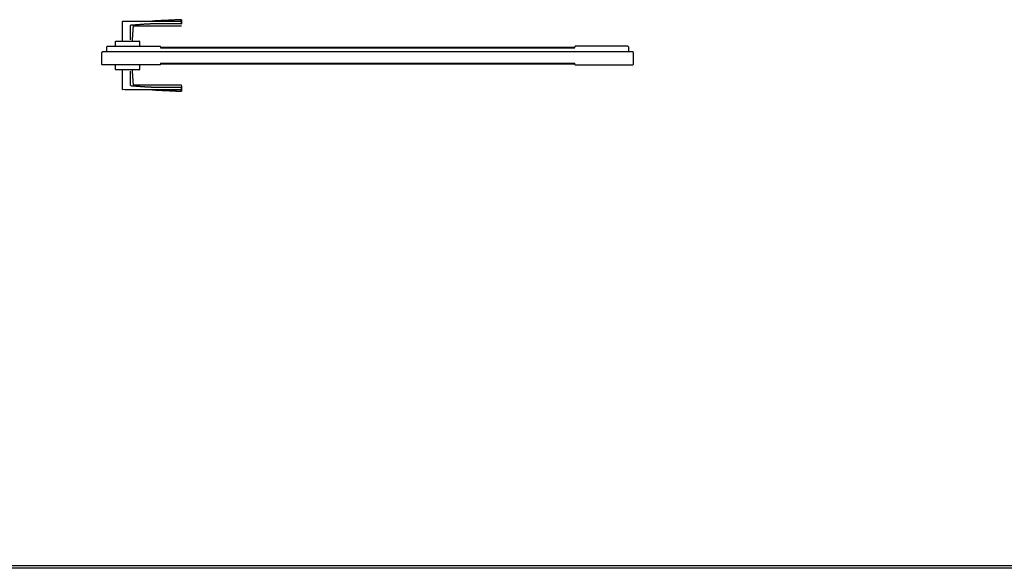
# Model space of a CAD drawing. Header units: millimetres. Extents: x 0 to 17620, y 0 to 4200.
# Tile 12 of 20: x 8276 to 10387, y 0 to 1175. Entities that reach past the tile are written whole.
import ezdxf

# ---------------------------------------------------------------- set-up
doc = ezdxf.new("R2010")
doc.units = ezdxf.units.MM
doc.layers.add('151', color=250, linetype='Continuous')
doc.layers.add('256', color=250, linetype='Continuous')

msp = doc.modelspace()

# ---------------------------------------------------------------- linework, layer by layer
at = {"layer": '151', "linetype": 'Continuous'}
for p, q in [((8496.9, 1129.4), (8496.9, 1171.5)), ((8496.9, 1132.4), (8496.9, 1171.5)), ((8514.7, 1163.4), (8513.9, 1162.9)), ((8513.9, 1132.4), (8513.9, 1162.9)), ((8520.4, 1162.3), (8519, 1162.5)), ((8622.9, 1172.1), (8622.9, 1166.6)), ((8622.9, 1166.6), (8622.9, 1172.1)), ((8481.9, 1118.4), (8481.9, 1128.9)), ((8481.9, 1121.4), (8481.9, 1128.9)), ((8482.4, 1129.4), (8532.4, 1129.4)), ((8532.9, 1128.9), (8532.9, 1118.4)), ((8532.9, 1128.9), (8532.9, 1121.4)), ((8452.4, 1079.5), (8452.4, 1105.4)), ((8462.9, 1106.9), (8453.7, 1106.9)), ((8463.8, 1118.4), (8462.9, 1117.5)), ((8462.9, 1106.9), (8462.9, 1117.5)), ((9589.9, 1106.9), (8462.9, 1106.9)), ((8463.8, 1118.4), (8577.1, 1118.4)), ((9586.9, 1106.9), (8465.9, 1106.9)), ((8577.9, 1117.5), (8577.1, 1118.4)), ((8577.9, 1117.5), (8577.9, 1115)), ((9465.9, 1115.9), (8577.9, 1115.9)), ((8577.9, 1115), (9465.9, 1115)), ((9466.8, 1118.4), (9465.9, 1117.5)), ((9465.9, 1115), (9465.9, 1117.5)), ((9580.1, 1118.4), (9466.8, 1118.4)), ((9580.9, 1117.5), (9580.1, 1118.4)), ((9580.9, 1117.5), (9580.9, 1106.9)), ((9591.4, 1105.4), (9591.4, 1079.5)), ((8452.4, 1079.5), (8453.3, 1078.7)), ((8577.1, 1078.7), (8453.3, 1078.7)), ((8481.9, 1068.6), (8481.9, 1078.7)), ((8532.9, 1078.7), (8532.9, 1068.6)), ((8577.1, 1078.7), (8577.9, 1079.5)), ((8577.9, 1082), (8577.9, 1079.5)), ((8577.9, 1082), (9465.9, 1082)), ((8577.9, 1081.2), (9465.9, 1081.2)), ((9465.9, 1079.5), (9465.9, 1082)), ((9465.9, 1079.5), (9466.8, 1078.7)), ((9466.8, 1078.7), (9590.6, 1078.7)), ((9590.6, 1078.7), (9591.4, 1079.5)), ((8532.4, 1068.1), (8482.4, 1068.1)), ((8532.4, 1068.1), (8482.4, 1068.1)), ((8496.9, 1026), (8496.9, 1068.1)), ((8496.9, 1026), (8496.9, 1065.1)), ((8513.9, 1034.6), (8513.9, 1065.1)), ((8514.7, 1034.1), (8513.9, 1034.6)), ((8622.9, 1030.9), (8622.9, 1025.4)), ((8622.9, 1025.4), (8622.9, 1030.9))]:
    msp.add_line(p, q, dxfattribs=at)
for centre, radius, start, end in [((8497.4, 1171.5), 0.5, 90.2042, 180), ((8482.4, 1128.9), 0.5, 90, 180), ((8532.4, 1128.9), 0.5, 0, 90), ((8453.9, 1105.4), 1.5, 97.1566, 180), ((9589.9, 1105.4), 1.5, 0, 90), ((8482.4, 1068.6), 0.5, 180, 270), ((8532.4, 1068.6), 0.5, 270, 0), ((8622.4, 1034.6), 0.5, 0, 89.9817), ((8497.4, 1026), 0.5, 180, 269.7958)]:
    msp.add_arc(centre, radius, start, end, dxfattribs=at)
for centre, major_axis, ratio, start_param, end_param in [((8520.6, 1161.8), (0.156, 0.475), 1, 0.000012, 1.811514), ((8622.4, 1166.6), (0.5, 0), 0.775308, 4.712325, 6.283185), ((8520.6, 1035.7), (0.156, -0.475), 1, 4.470352, 6.283172), ((8622.4, 1025.4), (0.5, 0), 0.869204, 4.711288, 6.283185)]:
    msp.add_ellipse(centre, major_axis=major_axis, ratio=ratio, start_param=start_param, end_param=end_param, dxfattribs=at)
for points, knots in [([(8497.4, 1172), (8502.6, 1172), (8507.8, 1172), (8515.6, 1172.1), (8518.2, 1172.1), (8523.4, 1172.2), (8526, 1172.2), (8531.3, 1172.2), (8533.9, 1172.3), (8539.1, 1172.3), (8541.7, 1172.3), (8546.9, 1172.3), (8549.5, 1172.4), (8553.4, 1172.4), (8554.7, 1172.4), (8557.3, 1172.4), (8558.6, 1172.4), (8561.2, 1172.4), (8562.5, 1172.4), (8565.1, 1172.4), (8566.4, 1172.4), (8570.3, 1172.4), (8572.9, 1172.4), (8578.1, 1172.5), (8580.7, 1172.5), (8585.9, 1172.5), (8588.5, 1172.5), (8593.8, 1172.5), (8596.4, 1172.5), (8601.6, 1172.5), (8604.2, 1172.5), (8612, 1172.5), (8617.2, 1172.5), (8622.4, 1172.5)], [0, 0, 0, 0, 0.125, 0.125, 0.1875, 0.1875, 0.25, 0.25, 0.3125, 0.3125, 0.375, 0.375, 0.4375, 0.4375, 0.46875, 0.46875, 0.5, 0.5, 0.53125, 0.53125, 0.5625, 0.5625, 0.625, 0.625, 0.6875, 0.6875, 0.75, 0.75, 0.8125, 0.8125, 0.875, 0.875, 1, 1, 1, 1]), ([(8497.4, 1171.1), (8497.4, 1171.2), (8497.4, 1171.3), (8497.4, 1171.6), (8497.4, 1171.8), (8497.4, 1172)], [0, 0, 0, 0, 0.318801, 0.318801, 1, 1, 1, 1]), ([(8515.3, 1163.3), (8515.1, 1163.3), (8515, 1163.3), (8514.9, 1163.3), (8514.8, 1163.3), (8514.7, 1163.3), (8514.6, 1163.3), (8514.6, 1163.2), (8514.5, 1163.2), (8514.5, 1163.2), (8514.4, 1163.2), (8514.4, 1163.2), (8514.4, 1163.2), (8514.3, 1163.2), (8514.3, 1163.1), (8514.2, 1163.1), (8514.2, 1163.1), (8514.2, 1163.1), (8514.1, 1163.1), (8514.1, 1163), (8514.1, 1163), (8514.1, 1163), (8514.1, 1163), (8514.1, 1163), (8514.1, 1163), (8514, 1163), (8514, 1163), (8514, 1162.9), (8514, 1162.9), (8514, 1162.9), (8514, 1162.9), (8514, 1162.9), (8514, 1162.9), (8514, 1162.9)], [0, 0, 0, 0, 0.25, 0.25, 0.375, 0.375, 0.5, 0.5, 0.5625, 0.5625, 0.625, 0.625, 0.6875, 0.6875, 0.75, 0.75, 0.8125, 0.8125, 0.875, 0.875, 0.90625, 0.90625, 0.921875, 0.921875, 0.9375, 0.9375, 0.953125, 0.953125, 0.96875, 0.96875, 0.984375, 0.984375, 1, 1, 1, 1]), ([(8520.6, 1162.3), (8520.6, 1162.3), (8520.6, 1162.3), (8520.6, 1162.3), (8520.6, 1162.3), (8520.6, 1162.3), (8520.6, 1162.3), (8520.6, 1162.3), (8520.6, 1162.3), (8520.6, 1162.3), (8520.5, 1162.3), (8520.5, 1162.3), (8520.4, 1162.4), (8520.4, 1162.4)], [0, 0, 0, 0, 0.000507, 0.000507, 0.08025, 0.08025, 0.159992, 0.159992, 0.319477, 0.319477, 0.638447, 0.957416, 1, 1, 1, 1]), ([(8622.4, 1172.5), (8622.4, 1172.8), (8622.4, 1173.2), (8622.4, 1173.6), (8622.4, 1173.9), (8622.4, 1174), (8622.4, 1174.1), (8622.4, 1174.2), (8622.4, 1174.2), (8622.4, 1174.4), (8622.4, 1174.5), (8622.4, 1174.8), (8622.4, 1175), (8622.4, 1175.2), (8622.4, 1175.3), (8622.4, 1175.4), (8622.4, 1175.4), (8622.4, 1175.4), (8622.4, 1175.4), (8622.4, 1175.4)], [0, 0, 0, 0, 0.124939, 0.249879, 0.249879, 0.312348, 0.343583, 0.343583, 0.374818, 0.374818, 0.499757, 0.499757, 0.624697, 0.749636, 0.874576, 0.874576, 0.999515, 0.999515, 1, 1, 1, 1]), ([(8622.9, 1174.9), (8622.9, 1174.9), (8622.9, 1174.9), (8622.9, 1174.9), (8622.9, 1174.9), (8622.9, 1174.8), (8622.9, 1174.7), (8622.9, 1174.5), (8622.9, 1174.3), (8622.9, 1174.1), (8622.9, 1173.9), (8622.9, 1173.8), (8622.9, 1173.7), (8622.9, 1173.6), (8622.9, 1173.5), (8622.9, 1173.4), (8622.9, 1173.1), (8622.9, 1172.8), (8622.9, 1172.3), (8622.9, 1172.1)], [0, 0, 0, 0, 0.00062, 0.00062, 0.125543, 0.125543, 0.250465, 0.375388, 0.50031, 0.50031, 0.625233, 0.625233, 0.656463, 0.656463, 0.687694, 0.750155, 0.750155, 0.875078, 1, 1, 1, 1]), ([(8622.4, 1025), (8617.2, 1025), (8612, 1025), (8604.2, 1025), (8601.6, 1025), (8596.4, 1025), (8593.8, 1025), (8588.5, 1025), (8585.9, 1025), (8580.7, 1025), (8578.1, 1025), (8572.9, 1025.1), (8570.3, 1025.1), (8566.4, 1025.1), (8565.1, 1025.1), (8562.5, 1025.1), (8561.2, 1025.1), (8558.6, 1025.1), (8557.3, 1025.1), (8554.7, 1025.1), (8553.4, 1025.1), (8549.5, 1025.1), (8546.9, 1025.1), (8541.7, 1025.2), (8539.1, 1025.2), (8533.9, 1025.2), (8531.3, 1025.2), (8526, 1025.3), (8523.4, 1025.3), (8518.2, 1025.4), (8515.6, 1025.4), (8507.8, 1025.4), (8502.6, 1025.5), (8497.4, 1025.5)], [0, 0, 0, 0, 0.125, 0.125, 0.1875, 0.1875, 0.25, 0.25, 0.3125, 0.3125, 0.375, 0.375, 0.4375, 0.4375, 0.46875, 0.46875, 0.5, 0.5, 0.53125, 0.53125, 0.5625, 0.5625, 0.625, 0.625, 0.6875, 0.6875, 0.75, 0.75, 0.8125, 0.8125, 0.875, 0.875, 1, 1, 1, 1]), ([(8542.7, 1025.7), (8543.2, 1025.7), (8543.7, 1025.7), (8546.9, 1025.6), (8549.5, 1025.6), (8553.4, 1025.6), (8554.7, 1025.6), (8557.3, 1025.6), (8558.6, 1025.6), (8561.2, 1025.6), (8562.5, 1025.6), (8565.1, 1025.6), (8566.4, 1025.6), (8570.3, 1025.6), (8575.5, 1025.5), (8580.7, 1025.5), (8585.9, 1025.5), (8588.5, 1025.5), (8596.4, 1025.5), (8601.6, 1025.4), (8608.6, 1025.4), (8610.4, 1025.4), (8612.2, 1025.4)], [0, 0, 0, 0, 0.022885, 0.022885, 0.135343, 0.135343, 0.191571, 0.191571, 0.2478, 0.2478, 0.304029, 0.304029, 0.360258, 0.360258, 0.472715, 0.585172, 0.585172, 0.69763, 0.69763, 0.922545, 0.922545, 1, 1, 1, 1]), ([(8622.4, 1022.1), (8622.4, 1022.1), (8622.4, 1022.1), (8622.4, 1022.2), (8622.4, 1022.3), (8622.4, 1022.5), (8622.4, 1022.7), (8622.4, 1022.9), (8622.4, 1023.1), (8622.4, 1023.3), (8622.4, 1023.3), (8622.4, 1023.4), (8622.4, 1023.5), (8622.4, 1023.7), (8622.4, 1023.8), (8622.4, 1023.9), (8622.4, 1023.9), (8622.4, 1024.1), (8622.4, 1024.2), (8622.4, 1024.5), (8622.4, 1024.7), (8622.4, 1025)], [0, 0, 0, 0, 0.124218, 0.124218, 0.24933, 0.374441, 0.499553, 0.499553, 0.624665, 0.624665, 0.655943, 0.655943, 0.687221, 0.749777, 0.781055, 0.781055, 0.812332, 0.812332, 0.874888, 0.874888, 1, 1, 1, 1]), ([(8622.9, 1033.6), (8622.9, 1033.6), (8622.9, 1033.6), (8622.9, 1033.5), (8622.9, 1033.3), (8622.9, 1032.9), (8622.9, 1032.5), (8622.9, 1032), (8622.9, 1031.4), (8622.9, 1031.2), (8622.9, 1030.9)], [0, 0, 0, 0, 0.008121, 0.008121, 0.256091, 0.256091, 0.504061, 0.75203, 0.75203, 1, 1, 1, 1]), ([(8622.9, 1025.4), (8622.9, 1025.2), (8622.9, 1024.7), (8622.9, 1024.4), (8622.9, 1024.1), (8622.9, 1024), (8622.9, 1023.9), (8622.9, 1023.8), (8622.9, 1023.6), (8622.9, 1023.4), (8622.9, 1023.2), (8622.9, 1023), (8622.9, 1022.8), (8622.9, 1022.7), (8622.9, 1022.6), (8622.9, 1022.6), (8622.9, 1022.6), (8622.9, 1022.6), (8622.9, 1022.7), (8622.9, 1022.8), (8622.9, 1023), (8622.9, 1023.2), (8622.9, 1023.4), (8622.9, 1023.6), (8622.9, 1023.7), (8622.9, 1023.8), (8622.9, 1023.9), (8622.9, 1024), (8622.9, 1024.1), (8622.9, 1024.4), (8622.9, 1024.7), (8622.9, 1025.2), (8622.9, 1025.4)], [0, 0, 0, 0, 0.0625, 0.125, 0.125, 0.15625, 0.15625, 0.1875, 0.1875, 0.25, 0.25, 0.3125, 0.375, 0.4375, 0.4375, 0.5, 0.5, 0.5625, 0.5625, 0.625, 0.6875, 0.75, 0.75, 0.8125, 0.8125, 0.828125, 0.828125, 0.84375, 0.875, 0.875, 0.9375, 1, 1, 1, 1])]:
    msp.add_open_spline(points, degree=3, knots=knots, dxfattribs=at)
for points, weights, knots in [([(8622.4, 1166.4), (8609.9, 1166.4), (8591.9, 1166.4), (8572.5, 1166.4), (8564.1, 1166.4), (8559.9, 1166.4), (8555.7, 1166.2), (8544.5, 1165.7), (8530.8, 1164.6), (8518.6, 1163.6), (8514.7, 1163.4)], [1.04304917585, 1.04124582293, 1.03470289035, 1.02897094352, 1.02727779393, 1.02659312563, 1.02622201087, 1.02465355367, 1.02160231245, 1.01898983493, 1.01824479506], [0, 0, 0, 0, 0.346679, 0.502082, 0.540918, 0.579791, 0.618723, 0.65771, 0.892016, 1, 1, 1, 1]), ([(8514.7, 1034.1), (8518.6, 1033.9), (8530.8, 1032.9), (8544.5, 1031.8), (8555.7, 1031.3), (8559.9, 1031.1), (8564.1, 1031.1), (8572.5, 1031.1), (8591.9, 1031.1), (8609.9, 1031.1), (8622.4, 1031.1)], [1.01824479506, 1.01898983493, 1.02160231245, 1.02465355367, 1.02622201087, 1.02659312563, 1.02727779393, 1.02897094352, 1.03470289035, 1.04124582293, 1.04304917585], [0, 0, 0, 0, 0.107984, 0.34229, 0.381277, 0.420209, 0.459082, 0.497918, 0.653321, 1, 1, 1, 1])]:
    msp.add_rational_spline(points, weights, degree=3, knots=knots, dxfattribs=at)
for points, degree in [([(8517.7, 1129.4), (8520.1, 1161.8)], 1), ([(8520.6, 1162.3), (8571.8, 1162.4), (8622.9, 1162.4)], 2), ([(8622.9, 1175.4), (8591.4, 1174), (8559.9, 1172.4)], 2), ([(8520.1, 1035.7), (8517.7, 1068.1)], 1), ([(8622.4, 1035.1), (8571.5, 1035.1), (8520.6, 1035.2)], 2), ([(8559.9, 1025.1), (8591.4, 1023.5), (8622.9, 1022.1)], 2)]:
    msp.add_open_spline(points, degree=degree, dxfattribs=at)
at = {"layer": '256', "linetype": 'Continuous'}
for p, q in [((11880, 0), (0, 0)), ((11875, 5), (5, 5))]:
    msp.add_line(p, q, dxfattribs=at)

doc.saveas('drawing.dxf')
